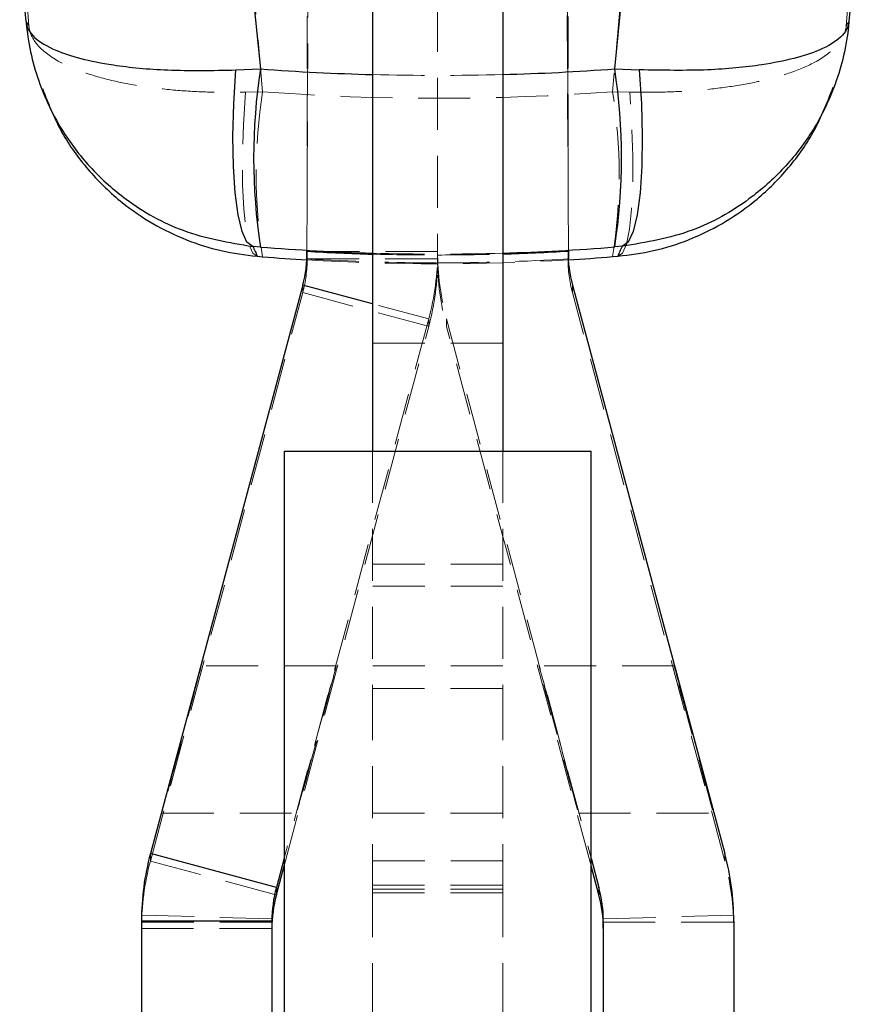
# Model space of a CAD drawing. Header units: millimetres. Extents: x 51 to 384, y 18 to 289.
# Tile 13 of 19: x 207 to 228, y 195 to 219. Entities that reach past the tile are written whole.
import ezdxf

# ---------------------------------------------------------------- set-up
doc = ezdxf.new("R2010")
doc.units = ezdxf.units.MM
doc.linetypes.add('HIDDEN', pattern=[1.905, 1.27, -0.635])

msp = doc.modelspace()

# ---------------------------------------------------------------- linework, layer by layer
at = {"color": 7, "linetype": 'HIDDEN', "lineweight": 18}
for p, q in [((214.337871, 213.727028), (214.63154, 281.013885)), ((220.730208, 213.732242), (220.437118, 280.886234)), ((214.33868, 213.726984), (214.590361, 271.408436)), ((220.479811, 270.92736), (220.729369, 213.732192)), ((214.346543, 267.093421), (214.346543, 213.726056)), ((220.721544, 267.093421), (220.721544, 213.727833)), ((217.534043, 242.731504), (217.534043, 213.63571)), ((207.320337, 222.179379), (207.544094, 219.236448)), ((213.256876, 217.62558), (212.861617, 222.233962)), ((222.176779, 221.874769), (221.811246, 217.627815)), ((227.520972, 219.237062), (227.717967, 221.818745)), ((213.256876, 217.62558), (212.837329, 217.615293)), ((221.811246, 217.627815), (222.232798, 217.617489)), ((214.346543, 213.725587), (214.346543, 213.541185)), ((214.346543, 213.541185), (217.534043, 213.541185)), ((217.534043, 213.725587), (214.35446, 213.725587)), ((217.534043, 213.63571), (217.534043, 213.541185)), ((217.534043, 213.443508), (217.534043, 213.541185)), ((220.721544, 213.725587), (220.721544, 213.541185)), ((214.237932, 212.900701), (214.237932, 212.716299)), ((220.830155, 212.900701), (220.830155, 212.716299)), ((210.513766, 198.819163), (214.237932, 212.716299)), ((214.237932, 212.716299), (217.316821, 211.891408)), ((224.55432, 198.819163), (220.830155, 212.716299)), ((217.316821, 212.07581), (215.940293, 212.444608)), ((217.316821, 212.07581), (213.784043, 198.892865)), ((217.316821, 212.07581), (217.316821, 211.891408)), ((217.751266, 212.07581), (221.284043, 198.892865)), ((217.751266, 212.07581), (217.751266, 211.891408)), ((213.784043, 198.708463), (217.316821, 211.891408)), ((221.284043, 198.708463), (217.751266, 211.891408)), ((219.127793, 211.484674), (215.940293, 211.484674)), ((215.940293, 208.844927), (215.940293, 203.043033)), ((219.127793, 208.844927), (219.127793, 203.043033)), ((219.127793, 206.07529), (215.940293, 206.07529)), ((219.127793, 205.53968), (215.940293, 205.53968)), ((215.056291, 203.593827), (211.756349, 203.593827)), ((219.127793, 203.593827), (215.940293, 203.593827)), ((223.311738, 203.593827), (220.011795, 203.593827)), ((215.940293, 203.043033), (219.127793, 203.043033)), ((215.940293, 203.043033), (215.940293, 198.23189)), ((219.127793, 203.043033), (219.127793, 198.23189)), ((210.791845, 199.993828), (214.091788, 199.993828)), ((215.940293, 199.993828), (219.127793, 199.993828)), ((220.976299, 199.993828), (224.276242, 199.993828)), ((210.513766, 199.003565), (210.513766, 198.819163)), ((210.513766, 198.819163), (213.592655, 197.994274)), ((219.127793, 198.823929), (215.940293, 198.823929)), ((224.55432, 199.003565), (224.55432, 198.819163)), ((215.940293, 198.23189), (219.127793, 198.23189)), ((215.940293, 198.23189), (215.940293, 179.274646)), ((215.940293, 198.130505), (219.127793, 198.130505)), ((219.127793, 198.23189), (219.127793, 179.274646)), ((215.940293, 198.043828), (219.127793, 198.043828)), ((213.485238, 197.410265), (210.29894, 197.497619)), ((224.769147, 197.497619), (221.582848, 197.410265)), ((224.771544, 197.314538), (224.770163, 197.452041)), ((213.484043, 197.331316), (210.296543, 197.331316)), ((210.296543, 197.169386), (213.484043, 197.169386)), ((221.584043, 197.331316), (224.771544, 197.331316))]:
    msp.add_line(p, q, dxfattribs=at)
at = {"color": 7, "linetype": 'Continuous', "lineweight": 25}
for p, q in [((215.940293, 227.733552), (215.940293, 208.844927)), ((219.127793, 227.733552), (219.127793, 208.844927)), ((212.861617, 221.597434), (213.205847, 218.183597)), ((221.861412, 218.18572), (222.176779, 221.31055)), ((207.475696, 219.343591), (207.326622, 221.01668)), ((227.711741, 220.729159), (227.588332, 219.345435)), ((212.602637, 218.158619), (213.205847, 218.183597)), ((221.861412, 218.18572), (222.464038, 218.160832)), ((213.205847, 213.830422), (213.015014, 213.845867)), ((214.337871, 213.727028), (214.337871, 213.541716)), ((214.337871, 213.541716), (214.33868, 213.726984)), ((220.721544, 213.727833), (220.721544, 213.725587)), ((220.729369, 213.732192), (220.730208, 213.540062)), ((220.730208, 213.732242), (220.730208, 213.540062)), ((222.052068, 213.848264), (221.861412, 213.832735)), ((213.124521, 213.604468), (213.256876, 213.593505)), ((214.346543, 213.726056), (214.346543, 213.725587)), ((221.811246, 213.595924), (221.944244, 213.607016)), ((214.237932, 212.900701), (210.513766, 199.003565)), ((220.830155, 212.900701), (224.55432, 199.003565)), ((213.784043, 208.844782), (213.784043, 182.06998)), ((221.284043, 182.06998), (221.284043, 208.844782)), ((213.592655, 198.178676), (210.513766, 199.003565)), ((213.784043, 198.892865), (213.592655, 198.178676)), ((221.284043, 198.892865), (221.475432, 198.178676)), ((213.592655, 197.994274), (213.784043, 198.708463)), ((221.475432, 197.994274), (221.284043, 198.708463)), ((213.592655, 198.178676), (213.592655, 197.994274)), ((221.475432, 198.178676), (221.475432, 197.994274)), ((213.484043, 197.353788), (210.296543, 197.353788)), ((210.296543, 197.353788), (210.296543, 190.332237)), ((213.484043, 197.353788), (213.484043, 194.855674)), ((221.584043, 197.353788), (221.584043, 194.855674)), ((224.771544, 197.353788), (224.771544, 191.143172))]:
    msp.add_line(p, q, dxfattribs=at)
at = {"color": 8, "linetype": 'Continuous', "lineweight": 25}
for p, q in [((214.35446, 213.725587), (214.346543, 213.725587)), ((215.940293, 212.444608), (214.237932, 212.900701))]:
    msp.add_line(p, q, dxfattribs=at)
at = {"color": 7, "linetype": 'Continuous', "lineweight": 25, "flags": 128}
for points in [[(213.015014, 213.845867), (212.875261, 213.950468), (212.754139, 214.210547), (212.656111, 214.616527), (212.58479, 215.153444), (212.542806, 215.801499), (212.531705, 216.536821), (212.551897, 217.332297), (212.602637, 218.158619)], [(222.464038, 218.160832), (222.515154, 217.334616), (222.535642, 216.539235), (222.524748, 215.803986), (222.482871, 215.155981), (222.411556, 214.619086), (222.313431, 214.213089), (222.192111, 213.952954), (222.052068, 213.848264)], [(213.784043, 208.844782), (213.792684, 208.844793), (213.908446, 208.844821), (214.155245, 208.844849), (214.524164, 208.844877), (215.001867, 208.8449), (215.57109, 208.844916), (216.211259, 208.844933), (216.899237, 208.844939), (217.610158, 208.844939), (218.318329, 208.844939), (218.998153, 208.844927), (219.625061, 208.844911), (220.176393, 208.844894), (220.632225, 208.844872), (220.97608, 208.844844), (221.195531, 208.844816), (221.282646, 208.844782), (221.284043, 208.844782)]]:
    msp.add_lwpolyline(points, dxfattribs=at)
at = {"color": 7, "linetype": 'HIDDEN', "lineweight": 18, "flags": 128}
for points in [[(212.837329, 217.615293), (212.790206, 216.815994), (212.767365, 216.055773), (212.769611, 215.361349), (212.796863, 214.757114), (212.848164, 214.264297), (212.921712, 213.900221), (213.014922, 213.67767), (213.124521, 213.604468)], [(221.944244, 213.607016), (222.054459, 213.680319), (222.148182, 213.902925), (222.222121, 214.267007), (222.273679, 214.75978), (222.301045, 215.36393), (222.303258, 216.058242), (222.280239, 216.81833), (222.232798, 217.617489)], [(215.748394, 208.844637), (215.156594, 208.844654), (214.650722, 208.844676), (214.24906, 208.844704), (213.966126, 208.844732), (213.812146, 208.84476), (213.784043, 208.844782)], [(221.284043, 208.844782), (221.234277, 208.844754), (221.052172, 208.844726), (220.742912, 208.844698), (220.317676, 208.84467), (219.791832, 208.844654), (219.184385, 208.844637), (218.517291, 208.844626), (217.81466, 208.84462), (217.101886, 208.84462), (216.404732, 208.844626), (215.748394, 208.844637)]]:
    msp.add_lwpolyline(points, dxfattribs=at)
at = {"color": 7, "linetype": 'Continuous', "lineweight": 25}
for centre, radius, start, end in [((227.220252, 216.007009), 14.182422, 171.1718821, 188.8281179), ((207.939382, 216.009228), 14.091133, 351.1146193, 8.8853807), ((211.15981, 213.725586), 3.186734, 344.9981946, 0.0000199), ((223.908277, 213.725586), 3.186734, 179.9999801, 195.0018054), ((216.670078, 197.353784), 6.373535, 164.9982503, 179.9999668), ((218.398009, 197.353784), 6.373535, 0.0000332, 15.0017497), ((216.67079, 197.353789), 3.186747, 164.9982024, 180.0000147), ((218.397296, 197.353789), 3.186747, 359.9999853, 15.0017976), ((216.670818, 197.169383), 3.186775, 164.9982688, 179.9999482), ((218.397268, 197.169383), 3.186775, 0.0000518, 15.0017312)]:
    msp.add_arc(centre, radius, start, end, dxfattribs=at)
at = {"color": 7, "linetype": 'HIDDEN', "lineweight": 18}
for centre, radius, start, end in [((226.061778, 215.609542), 12.962635, 171.0526475, 188.9473525), ((209.094384, 215.61187), 12.87566, 350.9921223, 9.0078777), ((211.15981, 213.541184), 3.186734, 344.9981946, 0.0000199), ((211.160508, 213.725589), 6.373536, 344.9982672, 359.9999812), ((211.160508, 213.541187), 6.373536, 344.9982672, 359.9999812), ((223.907579, 213.725589), 6.373536, 180.0000188, 195.0017328), ((223.907579, 213.541187), 6.373536, 180.0000188, 195.0017328), ((223.908277, 213.541184), 3.186734, 179.9999801, 195.0018054), ((216.670092, 197.169381), 6.373549, 164.998267, 179.9999501), ((218.397995, 197.169381), 6.373549, 0.0000499, 15.001733)]:
    msp.add_arc(centre, radius, start, end, dxfattribs=at)
at = {"color": 8, "linetype": 'Continuous', "lineweight": 25}
for ratio, start_param, end_param in [(0.904159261, 4.631586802, 4.68283917), (0.904159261, 4.742494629, 4.793733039), (0.985885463, 4.631586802, 4.68283917), (0.985885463, 4.742494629, 4.793733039)]:
    msp.add_ellipse((217.519198, 266.343996), major_axis=(53.43975, 0), ratio=ratio, start_param=start_param, end_param=end_param, dxfattribs=at)
at = {"color": 7, "linetype": 'HIDDEN', "lineweight": 18}
for centre, major_axis, ratio, start_param, end_param in [((217.519198, 266.343996), (53.43975, 0), 0.904159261, 4.68283917, 4.742494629), ((217.519198, 267.570448), (53.43975, 0), 0.937588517, 4.632544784, 4.792791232), ((217.519198, 266.884125), (-37.515013, 38.099177), 0.998925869, 2.303816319, 2.363660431), ((217.519198, 267.570448), (0, 54.149456), 0.986893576, 3.082060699, 3.201678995), ((217.519198, 266.343996), (53.43975, 0), 0.985885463, 4.68283917, 4.742494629), ((217.519198, 267.061968), (41.891312, 33.216837), 0.998896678, 4.012962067, 4.042789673), ((217.519198, 267.061984), (53.43975, 0), 0.999747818, 4.712666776, 4.742494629), ((217.519198, 266.88411), (0, 53.440606), 0.999983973, 3.141870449, 3.201715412)]:
    msp.add_ellipse(centre, major_axis=major_axis, ratio=ratio, start_param=start_param, end_param=end_param, dxfattribs=at)
at = {"color": 7, "linetype": 'Continuous', "lineweight": 25}
for centre, major_axis, ratio, start_param, end_param in [((217.519198, 267.061968), (41.891312, 33.216837), 0.998896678, 3.98294556, 4.012962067), ((217.519198, 267.061984), (53.43975, 0), 0.999747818, 4.742494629, 4.772511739), ((217.519198, 267.570448), (0, 54.149456), 0.986893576, 3.061748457, 3.082060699), ((217.519198, 267.570448), (0, 54.149456), 0.986893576, 3.201678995, 3.221994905)]:
    msp.add_ellipse(centre, major_axis=major_axis, ratio=ratio, start_param=start_param, end_param=end_param, dxfattribs=at)
at = {"color": 7, "linetype": 'HIDDEN', "lineweight": 18}
for centre, major_axis in [((211.274097, 201.793828), (0.482259, 1.799999)), ((214.57404, 201.793828), (0.482259, 1.799999)), ((220.494047, 201.793828), (-0.482259, 1.799999)), ((223.79399, 201.793828), (-0.482259, 1.799999))]:
    msp.add_ellipse(centre, major_axis=major_axis, ratio=0.003841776, dxfattribs=at)
at = {"color": 7, "linetype": 'Continuous', "lineweight": 25}
for points, knots in [([(207.475696, 219.343591), (207.475781, 219.342374), (207.485266, 219.206946), (207.622716, 218.954105), (208.117124, 218.654596), (208.792279, 218.431165), (209.68456, 218.255081), (210.943141, 218.129223), (212.033537, 218.148538), (212.602637, 218.158619)], [0, 0, 0, 0, 0.001604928, 0.178678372, 0.346556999, 0.477286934, 0.612473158, 0.797741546, 1, 1, 1, 1]), ([(207.475696, 219.343591), (207.476087, 219.339165), (207.519608, 218.846416), (207.723546, 217.897808), (208.306217, 216.691), (209.055788, 215.7253), (210.012083, 214.878218), (211.325503, 214.130178), (212.43563, 213.943366), (213.015014, 213.845867)], [0, 0, 0, 0, 0.001604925, 0.17868753, 0.346568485, 0.479537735, 0.612476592, 0.797748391, 1, 1, 1, 1]), ([(227.588332, 219.345435), (227.587941, 219.341011), (227.544463, 218.849246), (227.341202, 217.90232), (226.762175, 216.702692), (226.016869, 215.734668), (225.060527, 214.886306), (223.742017, 214.13351), (222.631618, 213.946086), (222.052068, 213.848264)], [0, 0, 0, 0, 0.001604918, 0.17840501, 0.346053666, 0.47690602, 0.612224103, 0.797608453, 1, 1, 1, 1]), ([(227.588332, 219.345435), (227.588247, 219.34422), (227.578728, 219.209245), (227.44147, 218.956727), (226.946641, 218.656055), (226.269128, 218.433325), (225.377321, 218.257075), (224.123659, 218.131689), (223.033196, 218.150837), (222.464038, 218.160832)], [0, 0, 0, 0, 0.001605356, 0.178402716, 0.34605427, 0.479146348, 0.612207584, 0.79759511, 1, 1, 1, 1]), ([(207.87587, 217.703375), (208.030304, 217.315289), (208.319445, 216.588689), (209.012413, 215.6598), (209.757782, 214.937118), (210.564723, 214.386431), (211.378779, 213.992508), (212.23793, 213.716986), (212.828997, 213.641973), (213.124521, 213.604468)], [0, 0, 0, 0, 0.179797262, 0.336627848, 0.49342854, 0.621735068, 0.750027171, 0.875017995, 1, 1, 1, 1]), ([(221.944244, 213.607016), (222.23562, 213.643784), (222.825063, 213.718164), (223.679243, 213.992333), (224.49647, 214.3854), (225.298463, 214.933016), (226.04902, 215.655231), (226.749149, 216.594727), (227.045053, 217.33818), (227.204084, 217.737741)], [0, 0, 0, 0, 0.1226467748, 0.2481108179, 0.3743548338, 0.5035277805, 0.6571235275, 0.8157249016, 1, 1, 1, 1]), ([(213.015014, 213.845867), (213.035919, 213.805371), (213.077702, 213.724433), (213.108922, 213.644439), (213.124521, 213.604468)], [0, 0, 0, 0, 0.5003391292, 1, 1, 1, 1]), ([(221.944244, 213.607016), (221.959643, 213.646966), (221.990464, 213.726923), (222.031524, 213.807798), (222.052068, 213.848264)], [0, 0, 0, 0, 0.4996449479, 1, 1, 1, 1])]:
    msp.add_open_spline(points, degree=3, knots=knots, dxfattribs=at)
at = {"color": 7, "linetype": 'HIDDEN', "lineweight": 18}
for points, knots in [([(207.544094, 219.236448), (207.533872, 219.255597), (207.513529, 219.293706), (207.488265, 219.327018), (207.475696, 219.343591)], [0, 0, 0, 0, 0.502489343, 1, 1, 1, 1]), ([(227.588332, 219.345435), (227.575972, 219.328621), (227.551129, 219.294826), (227.531057, 219.25638), (227.520972, 219.237062)], [0, 0, 0, 0, 0.497531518, 1, 1, 1, 1]), ([(207.544094, 219.236448), (207.54423, 219.23495), (207.558849, 219.074162), (207.699234, 218.769614), (208.180786, 218.393437), (208.83447, 218.102106), (209.5466, 217.89614), (210.323693, 217.750593), (211.116332, 217.658523), (211.959264, 217.608668), (212.544648, 217.613085), (212.837329, 217.615293)], [0, 0, 0, 0, 0.001589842, 0.170682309, 0.331494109, 0.459318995, 0.587119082, 0.691695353, 0.79625961, 0.898133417, 1, 1, 1, 1]), ([(222.232798, 217.617489), (222.521364, 217.615189), (223.105125, 217.610536), (223.943085, 217.660025), (224.738796, 217.751498), (225.511005, 217.896097), (226.22789, 218.101551), (226.881701, 218.392779), (227.365926, 218.770304), (227.506216, 219.07477), (227.520836, 219.235565), (227.520972, 219.237062)], [0, 0, 0, 0, 0.100482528, 0.2032732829, 0.3067033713, 0.4125325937, 0.5383717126, 0.6683114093, 0.829217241, 0.9984092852, 1, 1, 1, 1]), ([(208.029724, 217.296758), (208.027523, 217.301091), (207.96638, 217.42149), (207.911671, 217.565836), (207.87822, 217.664027), (207.866292, 217.699039)], [0, 0, 0, 0, 0.023455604, 0.651794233, 1, 1, 1, 1]), ([(227.212047, 217.734137), (227.211127, 217.731278), (227.189882, 217.665274), (227.149032, 217.543853), (227.067225, 217.376403), (227.043101, 217.327022)], [0, 0, 0, 0, 0.030939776, 0.714229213, 1, 1, 1, 1]), ([(210.296543, 197.314538), (210.296904, 197.364514), (210.297508, 197.44822), (210.299537, 197.516901), (210.297399, 197.451241), (210.296863, 197.376183), (210.296543, 197.331316)], [0, 0, 0, 0, 0.297110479, 0.497631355, 0.699703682, 1, 1, 1, 1]), ([(224.769153, 197.497384), (224.769151, 197.497462), (224.768825, 197.512929), (224.770906, 197.441596), (224.771305, 197.372575), (224.771544, 197.331316)], [0, 0, 0, 0, 0.002026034, 0.403450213, 1, 1, 1, 1])]:
    msp.add_open_spline(points, degree=3, knots=knots, dxfattribs=at)

doc.saveas('drawing.dxf')
